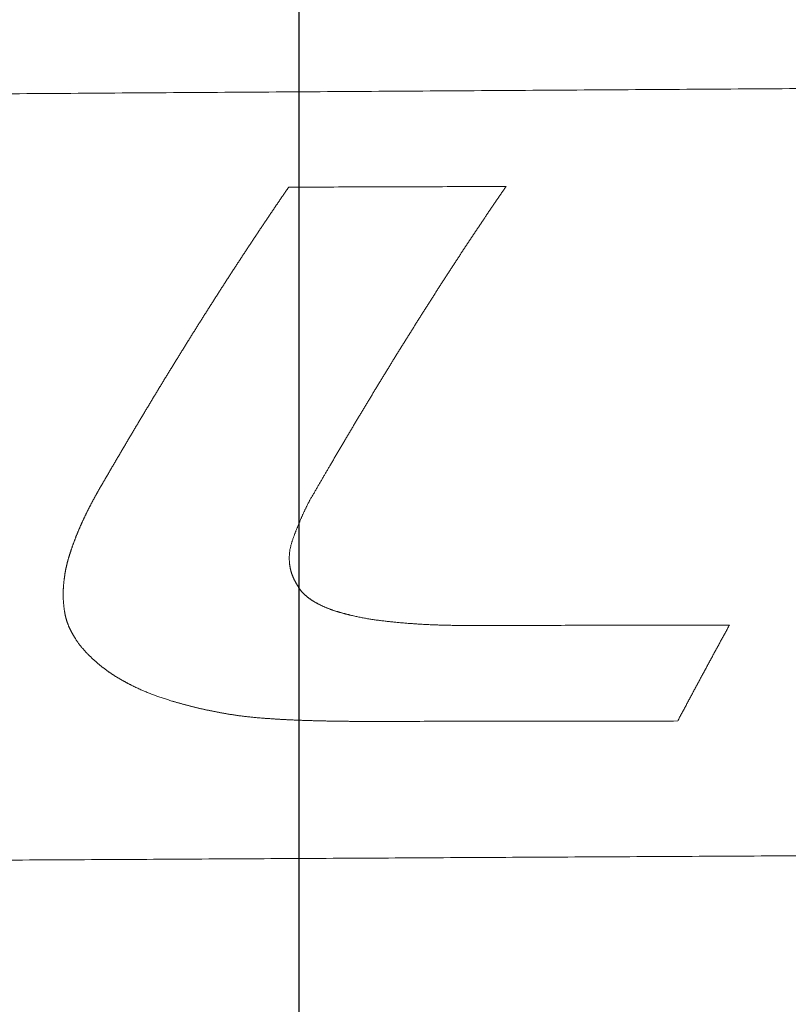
# Model space of a CAD drawing. Header units: millimetres. Extents: x 0 to 594, y 0 to 420.
# Tile 27 of 256: x 223.93 to 228.36, y 55.58 to 61.26. Entities that reach past the tile are written whole.
import ezdxf

# ---------------------------------------------------------------- set-up
doc = ezdxf.new("R2010")
doc.units = ezdxf.units.MM
doc.layers.add('1', color=7, linetype='Continuous', true_color=0xffffff)
doc.dimstyles.get("Standard").update_dxf_attribs({"dimtxt": 0.18, "dimasz": 0.18, "dimexe": 0.18, "dimexo": 0.0625, "dimgap": 0.09, "dimtad": 0, "dimtih": 1, "dimtoh": 1, "dimdec": 4, "dimzin": 0, "dimdsep": 46, "dimtxsty": 'Standard', "dimcen": 0.09, "dimadec": 0, "dimazin": 0, "dimtfac": 1, "dimtdec": 4, "dimtofl": 0, "dimtmove": 0, "dimatfit": 3, "dimfxl": 0, "dimtolj": 1, "dimtzin": 0, "dimarcsym": 0})

msp = doc.modelspace()

# ---------------------------------------------------------------- linework, layer by layer
at = {"layer": '1', "color": 155, "linetype": 'Continuous', "lineweight": 13}
for points, knots in [([(256.3149, 61.0309), (256.1403, 61.0299), (255.7911, 61.0278), (255.2674, 61.0247), (254.7436, 61.0216), (254.2198, 61.0185), (253.6961, 61.0154), (253.1723, 61.0123), (252.6485, 61.0092), (252.1247, 61.006), (251.601, 61.0029), (251.0772, 60.9997), (250.5534, 60.9966), (250.0296, 60.9935), (249.5059, 60.9903), (248.9821, 60.9871), (248.4583, 60.984), (247.9345, 60.9808), (247.4108, 60.9776), (246.887, 60.9744), (246.3632, 60.9712), (245.8395, 60.968), (245.3157, 60.9648), (244.7919, 60.9616), (244.2681, 60.9583), (243.7444, 60.9551), (243.2206, 60.9519), (242.6968, 60.9487), (242.173, 60.9455), (241.6493, 60.9422), (241.1255, 60.939), (240.6017, 60.9358), (240.027, 60.9322), (239.4014, 60.9284), (238.7249, 60.9242), (238.0483, 60.92), (237.3718, 60.9158), (236.6952, 60.9115), (236.0187, 60.9073), (235.3422, 60.9031), (234.6656, 60.8988), (233.9891, 60.8946), (233.3126, 60.8903), (232.636, 60.886), (231.9595, 60.8817), (231.2829, 60.8774), (230.6064, 60.8731), (229.9299, 60.8688), (229.2533, 60.8644), (228.5768, 60.8601), (227.9002, 60.8557), (227.2237, 60.8513), (226.5472, 60.8469), (225.8706, 60.8425), (225.1941, 60.838), (224.5175, 60.8335), (223.841, 60.8291), (223.1645, 60.8246), (222.4879, 60.82), (221.8114, 60.8155), (221.1349, 60.8109), (220.4583, 60.8063), (219.7818, 60.8017), (219.1052, 60.797), (218.4287, 60.7923), (217.7522, 60.7876), (217.0756, 60.7829), (216.3991, 60.7781), (215.7226, 60.7733), (215.046, 60.7685), (214.3695, 60.7636), (213.693, 60.7587), (213.2419, 60.7555), (213.0164, 60.7538)], [0, 0, 0, 0, 0.012097, 0.024194, 0.03629, 0.048387, 0.060484, 0.072581, 0.084677, 0.096774, 0.108871, 0.120968, 0.133065, 0.145161, 0.157258, 0.169355, 0.181452, 0.193548, 0.205645, 0.217742, 0.229839, 0.241935, 0.254032, 0.266129, 0.278226, 0.290323, 0.302419, 0.314516, 0.326613, 0.33871, 0.350806, 0.362903, 0.375, 0.390625, 0.40625, 0.421875, 0.4375, 0.453125, 0.46875, 0.484375, 0.5, 0.515625, 0.53125, 0.546875, 0.5625, 0.578125, 0.59375, 0.609375, 0.625, 0.640625, 0.65625, 0.671875, 0.6875, 0.703125, 0.71875, 0.734375, 0.75, 0.765625, 0.78125, 0.796875, 0.8125, 0.828125, 0.84375, 0.859375, 0.875, 0.890625, 0.90625, 0.921875, 0.9375, 0.953125, 0.96875, 0.984375, 1, 1, 1, 1]), ([(225.4781, 60.2908), (225.4762, 60.2879), (225.4722, 60.2821), (225.4662, 60.2735), (225.4603, 60.2648), (225.4543, 60.2562), (225.4484, 60.2475), (225.4424, 60.2388), (225.4365, 60.2301), (225.4305, 60.2214), (225.4246, 60.2127), (225.4186, 60.2039), (225.4127, 60.1952), (225.4068, 60.1865), (225.4008, 60.1777), (225.3949, 60.1689), (225.3889, 60.1602), (225.383, 60.1514), (225.377, 60.1426), (225.3711, 60.1338), (225.3651, 60.125), (225.3592, 60.1161), (225.3532, 60.1073), (225.3473, 60.0985), (225.3413, 60.0896), (225.3354, 60.0808), (225.3294, 60.0719), (225.3235, 60.063), (225.3175, 60.0541), (225.3116, 60.0452), (225.3057, 60.0363), (225.2997, 60.0274), (225.2938, 60.0185), (225.2878, 60.0095), (225.2819, 60.0006), (225.2759, 59.9916), (225.27, 59.9827), (225.264, 59.9737), (225.2581, 59.9647), (225.2521, 59.9557), (225.2462, 59.9467), (225.2403, 59.9377), (225.2343, 59.9287), (225.2284, 59.9197), (225.2224, 59.9106), (225.2165, 59.9016), (225.2105, 59.8925), (225.2046, 59.8835), (225.1986, 59.8744), (225.1927, 59.8653), (225.1868, 59.8562), (225.1808, 59.8471), (225.1749, 59.838), (225.1689, 59.8289), (225.163, 59.8197), (225.157, 59.8106), (225.1511, 59.8015), (225.1452, 59.7923), (225.1392, 59.7831), (225.1333, 59.774), (225.1273, 59.7648), (225.1214, 59.7556), (225.1154, 59.7464), (225.1095, 59.7371), (225.1036, 59.7279), (225.0976, 59.7187), (225.0917, 59.7094), (225.0857, 59.7002), (225.0798, 59.6909), (225.0738, 59.6816), (225.0679, 59.6724), (225.062, 59.6631), (225.056, 59.6538), (225.0501, 59.6445), (225.0441, 59.6351), (225.0382, 59.6258), (225.0323, 59.6165), (225.0263, 59.6072), (225.0204, 59.5978), (225.0144, 59.5885), (225.0085, 59.5791), (225.0026, 59.5697), (224.9966, 59.5603), (224.9907, 59.5509), (224.9847, 59.5415), (224.9788, 59.5321), (224.9728, 59.5227), (224.9669, 59.5133), (224.961, 59.5039), (224.955, 59.4944), (224.9491, 59.485), (224.9432, 59.4755), (224.9372, 59.4661), (224.9313, 59.4566), (224.9253, 59.4471), (224.9194, 59.4376), (224.9135, 59.4281), (224.9075, 59.4186), (224.9016, 59.4091), (224.8956, 59.3995), (224.8897, 59.39), (224.8838, 59.3804), (224.8778, 59.3709), (224.8719, 59.3613), (224.866, 59.3517), (224.86, 59.3422), (224.8541, 59.3326), (224.8481, 59.323), (224.8422, 59.3134), (224.8363, 59.3037), (224.8303, 59.2941), (224.8244, 59.2845), (224.8185, 59.2748), (224.8125, 59.2652), (224.8066, 59.2555), (224.8006, 59.2458), (224.7947, 59.2362), (224.7888, 59.2265), (224.7828, 59.2168), (224.7769, 59.2071), (224.771, 59.1974), (224.765, 59.1876), (224.7591, 59.1779), (224.7532, 59.1682), (224.7472, 59.1584), (224.7413, 59.1486), (224.7353, 59.1389), (224.7294, 59.1291), (224.7235, 59.1193), (224.7175, 59.1095), (224.7116, 59.0997), (224.7057, 59.0899), (224.6997, 59.0801), (224.6938, 59.0703), (224.6879, 59.0605), (224.6819, 59.0506), (224.676, 59.0408), (224.6701, 59.0309), (224.6641, 59.021), (224.6582, 59.0112), (224.6523, 59.0013), (224.6463, 58.9914), (224.6404, 58.9815), (224.6345, 58.9716), (224.6285, 58.9617), (224.6226, 58.9517), (224.6167, 58.9418), (224.6107, 58.9319), (224.6048, 58.9219), (224.5989, 58.9119), (224.5929, 58.902), (224.587, 58.892), (224.5811, 58.882), (224.5751, 58.872), (224.5692, 58.862), (224.5633, 58.852), (224.5573, 58.842), (224.5514, 58.832), (224.5455, 58.822), (224.5395, 58.8119), (224.5336, 58.8019), (224.5277, 58.7918), (224.5217, 58.7817), (224.5158, 58.7717), (224.5099, 58.7616), (224.5039, 58.7515), (224.498, 58.7414), (224.4921, 58.7313), (224.4861, 58.7212), (224.4802, 58.7111), (224.4743, 58.7009), (224.4684, 58.6908), (224.4624, 58.6807), (224.4565, 58.6705), (224.4506, 58.6604), (224.4446, 58.6502), (224.4387, 58.64), (224.4328, 58.6298), (224.4268, 58.6196), (224.4209, 58.6094), (224.415, 58.5992), (224.409, 58.589), (224.4031, 58.5788), (224.3972, 58.5686), (224.3912, 58.5583), (224.3873, 58.5515), (224.3853, 58.5481)], [0, 0, 0, 0, 0.005435, 0.01087, 0.016304, 0.021739, 0.027174, 0.032609, 0.038044, 0.043479, 0.048914, 0.054349, 0.059783, 0.065218, 0.070653, 0.076088, 0.081523, 0.086958, 0.092393, 0.097828, 0.103263, 0.108698, 0.114133, 0.119567, 0.125002, 0.130437, 0.135872, 0.141307, 0.146742, 0.152177, 0.157611, 0.163046, 0.168481, 0.173916, 0.17935, 0.184785, 0.19022, 0.195654, 0.201089, 0.206524, 0.211958, 0.217393, 0.222827, 0.228262, 0.233696, 0.239131, 0.244565, 0.25, 0.255434, 0.260868, 0.266303, 0.271737, 0.277171, 0.282606, 0.28804, 0.293475, 0.29891, 0.304345, 0.30978, 0.315216, 0.320652, 0.326088, 0.331524, 0.33696, 0.342397, 0.347835, 0.353272, 0.35871, 0.364148, 0.369586, 0.375023, 0.38046, 0.385896, 0.391332, 0.396767, 0.402202, 0.407637, 0.413072, 0.418506, 0.42394, 0.429373, 0.434807, 0.44024, 0.445673, 0.451106, 0.456539, 0.461972, 0.467404, 0.472837, 0.478269, 0.483702, 0.489135, 0.494567, 0.5, 0.505433, 0.510866, 0.516299, 0.521732, 0.527165, 0.532598, 0.538031, 0.543465, 0.548898, 0.554332, 0.559765, 0.565199, 0.570633, 0.576066, 0.5815, 0.586934, 0.592368, 0.597802, 0.603236, 0.608671, 0.614105, 0.619539, 0.624973, 0.630408, 0.635842, 0.641277, 0.646711, 0.652146, 0.657581, 0.663016, 0.66845, 0.673885, 0.67932, 0.684755, 0.69019, 0.695625, 0.70106, 0.706495, 0.71193, 0.717365, 0.7228, 0.728235, 0.733671, 0.739106, 0.744541, 0.749976, 0.755412, 0.760847, 0.766282, 0.771718, 0.777153, 0.782588, 0.788024, 0.793459, 0.798895, 0.80433, 0.809766, 0.815201, 0.820637, 0.826072, 0.831507, 0.836943, 0.842378, 0.847814, 0.853249, 0.858685, 0.86412, 0.869556, 0.874991, 0.880427, 0.885862, 0.891297, 0.896733, 0.902168, 0.907603, 0.913039, 0.918474, 0.923909, 0.929345, 0.93478, 0.940215, 0.94565, 0.951085, 0.95652, 0.961955, 0.967391, 0.972826, 0.978261, 0.983695, 0.98913, 0.994565, 1, 1, 1, 1]), ([(225.7182, 58.6892), (225.7201, 58.6925), (225.724, 58.699), (225.7297, 58.7088), (225.7354, 58.7185), (225.7411, 58.7283), (225.7468, 58.738), (225.7525, 58.7477), (225.7582, 58.7575), (225.7639, 58.7672), (225.7697, 58.7769), (225.7754, 58.7866), (225.7811, 58.7963), (225.7868, 58.806), (225.7925, 58.8156), (225.7982, 58.8253), (225.8039, 58.835), (225.8097, 58.8446), (225.8154, 58.8543), (225.8211, 58.8639), (225.8268, 58.8735), (225.8325, 58.8832), (225.8382, 58.8928), (225.844, 58.9024), (225.8497, 58.912), (225.8554, 58.9216), (225.8611, 58.9312), (225.8668, 58.9408), (225.8725, 58.9503), (225.8782, 58.9599), (225.884, 58.9695), (225.8897, 58.979), (225.8954, 58.9885), (225.9011, 58.9981), (225.9068, 59.0076), (225.9125, 59.0171), (225.9183, 59.0266), (225.924, 59.0361), (225.9297, 59.0456), (225.9354, 59.0551), (225.9411, 59.0646), (225.9468, 59.0741), (225.9526, 59.0835), (225.9583, 59.093), (225.964, 59.1024), (225.9697, 59.1119), (225.9754, 59.1213), (225.9811, 59.1307), (225.9869, 59.1402), (225.9926, 59.1496), (225.9983, 59.159), (226.004, 59.1684), (226.0097, 59.1778), (226.0154, 59.1871), (226.0212, 59.1965), (226.0269, 59.2059), (226.0326, 59.2152), (226.0383, 59.2246), (226.044, 59.2339), (226.0498, 59.2432), (226.0555, 59.2526), (226.0612, 59.2619), (226.0669, 59.2712), (226.0726, 59.2805), (226.0783, 59.2898), (226.0841, 59.2991), (226.0898, 59.3083), (226.0955, 59.3176), (226.1012, 59.3269), (226.1069, 59.3361), (226.1127, 59.3454), (226.1184, 59.3546), (226.1241, 59.3638), (226.1298, 59.373), (226.1355, 59.3822), (226.1413, 59.3915), (226.147, 59.4006), (226.1527, 59.4098), (226.1584, 59.419), (226.1641, 59.4282), (226.1699, 59.4373), (226.1756, 59.4465), (226.1813, 59.4556), (226.187, 59.4648), (226.1927, 59.4739), (226.1985, 59.483), (226.2042, 59.4921), (226.2099, 59.5012), (226.2156, 59.5103), (226.2213, 59.5194), (226.2271, 59.5285), (226.2328, 59.5376), (226.2385, 59.5466), (226.2442, 59.5557), (226.25, 59.5647), (226.2557, 59.5738), (226.2614, 59.5828), (226.2671, 59.5918), (226.2728, 59.6008), (226.2786, 59.6098), (226.2843, 59.6188), (226.29, 59.6278), (226.2957, 59.6368), (226.3015, 59.6458), (226.3072, 59.6547), (226.3129, 59.6637), (226.3186, 59.6727), (226.3243, 59.6816), (226.3301, 59.6905), (226.3358, 59.6995), (226.3415, 59.7084), (226.3472, 59.7173), (226.353, 59.7262), (226.3587, 59.7351), (226.3644, 59.744), (226.3701, 59.7529), (226.3759, 59.7617), (226.3816, 59.7706), (226.3873, 59.7794), (226.393, 59.7883), (226.3988, 59.7971), (226.4045, 59.8059), (226.4102, 59.8147), (226.4159, 59.8236), (226.4217, 59.8323), (226.4274, 59.8411), (226.4331, 59.8499), (226.4388, 59.8587), (226.4446, 59.8674), (226.4503, 59.8762), (226.456, 59.8849), (226.4617, 59.8937), (226.4675, 59.9024), (226.4732, 59.9111), (226.4789, 59.9198), (226.4846, 59.9285), (226.4904, 59.9372), (226.4961, 59.9459), (226.5018, 59.9546), (226.5075, 59.9633), (226.5133, 59.9719), (226.519, 59.9806), (226.5247, 59.9892), (226.5304, 59.9978), (226.5362, 60.0065), (226.5419, 60.0151), (226.5476, 60.0237), (226.5533, 60.0323), (226.5591, 60.0409), (226.5648, 60.0495), (226.5705, 60.058), (226.5762, 60.0666), (226.582, 60.0752), (226.5877, 60.0837), (226.5934, 60.0922), (226.5992, 60.1008), (226.6049, 60.1093), (226.6106, 60.1178), (226.6163, 60.1263), (226.6221, 60.1348), (226.6278, 60.1433), (226.6335, 60.1518), (226.6393, 60.1602), (226.645, 60.1687), (226.6507, 60.1771), (226.6564, 60.1856), (226.6622, 60.194), (226.6679, 60.2024), (226.6736, 60.2109), (226.6794, 60.2193), (226.6851, 60.2277), (226.6908, 60.236), (226.6965, 60.2444), (226.7023, 60.2528), (226.708, 60.2612), (226.7137, 60.2695), (226.7195, 60.2779), (226.7252, 60.2862), (226.729, 60.2917), (226.7309, 60.2945)], [0, 0, 0, 0, 0.00565, 0.0113, 0.016949, 0.022599, 0.028249, 0.033899, 0.039549, 0.045199, 0.050849, 0.056499, 0.062149, 0.067799, 0.073449, 0.079099, 0.084749, 0.090399, 0.096049, 0.101699, 0.107349, 0.112999, 0.118649, 0.1243, 0.12995, 0.1356, 0.14125, 0.1469, 0.15255, 0.158201, 0.163851, 0.169501, 0.175151, 0.180801, 0.186452, 0.192102, 0.197752, 0.203402, 0.209052, 0.214702, 0.220353, 0.226003, 0.231653, 0.237303, 0.242953, 0.248603, 0.254253, 0.259903, 0.265553, 0.271203, 0.276853, 0.282503, 0.288153, 0.293803, 0.299453, 0.305103, 0.310753, 0.316402, 0.322052, 0.327702, 0.333352, 0.339001, 0.344651, 0.350301, 0.35595, 0.3616, 0.367249, 0.372899, 0.378548, 0.384198, 0.389847, 0.395496, 0.401146, 0.406795, 0.412444, 0.418093, 0.423742, 0.429391, 0.43504, 0.440689, 0.446338, 0.451987, 0.457636, 0.463285, 0.468933, 0.474582, 0.48023, 0.485879, 0.491527, 0.497176, 0.502824, 0.508472, 0.514121, 0.519769, 0.525417, 0.531066, 0.536714, 0.542362, 0.548011, 0.55366, 0.559309, 0.564958, 0.570607, 0.576257, 0.581907, 0.587557, 0.593207, 0.598858, 0.604509, 0.610161, 0.615813, 0.621466, 0.627118, 0.632771, 0.638423, 0.644075, 0.649726, 0.655377, 0.661027, 0.666678, 0.672328, 0.677978, 0.683627, 0.689276, 0.694926, 0.700575, 0.706223, 0.711872, 0.717521, 0.723169, 0.728818, 0.734467, 0.740115, 0.745764, 0.751413, 0.757061, 0.76271, 0.768359, 0.774008, 0.779657, 0.785307, 0.790956, 0.796605, 0.802255, 0.807904, 0.813554, 0.819203, 0.824853, 0.830502, 0.836152, 0.841802, 0.847452, 0.853101, 0.858751, 0.864401, 0.870051, 0.875701, 0.881351, 0.887001, 0.892651, 0.898301, 0.903951, 0.909601, 0.915251, 0.920901, 0.926551, 0.932201, 0.937851, 0.943501, 0.949151, 0.954801, 0.960451, 0.966101, 0.971751, 0.977401, 0.983051, 0.9887, 0.99435, 1, 1, 1, 1]), ([(225.604, 58.493), (225.6057, 58.4959), (225.6091, 58.5016), (225.6141, 58.5101), (225.6191, 58.5187), (225.6241, 58.5273), (225.629, 58.5358), (225.634, 58.5444), (225.639, 58.553), (225.6439, 58.5615), (225.6489, 58.5701), (225.6539, 58.5786), (225.6588, 58.5872), (225.6638, 58.5957), (225.6687, 58.6042), (225.6737, 58.6128), (225.6786, 58.6213), (225.6836, 58.6298), (225.6885, 58.6383), (225.6935, 58.6468), (225.6984, 58.6553), (225.7034, 58.6638), (225.7083, 58.6723), (225.7133, 58.6808), (225.7166, 58.6864), (225.7182, 58.6892)], [0, 0, 0, 0, 0.043478, 0.086957, 0.130435, 0.173913, 0.217391, 0.260869, 0.304347, 0.347825, 0.391303, 0.434782, 0.47826, 0.521738, 0.565216, 0.608695, 0.652173, 0.695651, 0.73913, 0.782608, 0.826087, 0.869565, 0.913043, 0.956522, 1, 1, 1, 1]), ([(224.3853, 58.5481), (224.3844, 58.5466), (224.3827, 58.5435), (224.38, 58.5389), (224.3774, 58.5342), (224.3748, 58.5296), (224.3721, 58.5249), (224.3695, 58.5203), (224.3669, 58.5156), (224.3644, 58.511), (224.3618, 58.5063), (224.3592, 58.5017), (224.3567, 58.497), (224.3541, 58.4923), (224.3516, 58.4876), (224.3491, 58.4829), (224.3466, 58.4782), (224.3441, 58.4735), (224.3416, 58.4688), (224.3391, 58.4641), (224.3366, 58.4594), (224.3342, 58.4547), (224.3317, 58.45), (224.3293, 58.4452), (224.3269, 58.4405), (224.3244, 58.4357), (224.322, 58.431), (224.3197, 58.4262), (224.3173, 58.4215), (224.3149, 58.4167), (224.3126, 58.4119), (224.3102, 58.4072), (224.3079, 58.4024), (224.3056, 58.3976), (224.3033, 58.3928), (224.301, 58.388), (224.2987, 58.3832), (224.2964, 58.3784), (224.2941, 58.3736), (224.2919, 58.3687), (224.2897, 58.3639), (224.2874, 58.3591), (224.2852, 58.3542), (224.283, 58.3494), (224.2809, 58.3445), (224.2787, 58.3397), (224.2765, 58.3348), (224.2744, 58.3299), (224.2723, 58.3251), (224.2702, 58.3202), (224.2681, 58.3153), (224.266, 58.3104), (224.2639, 58.3055), (224.2619, 58.3006), (224.2599, 58.2957), (224.2579, 58.2908), (224.2559, 58.2858), (224.2539, 58.2809), (224.252, 58.276), (224.2501, 58.271), (224.2482, 58.2661), (224.2463, 58.2611), (224.2444, 58.2561), (224.2425, 58.2512), (224.2407, 58.2462), (224.2389, 58.2412), (224.2371, 58.2362), (224.2353, 58.2312), (224.2335, 58.2262), (224.2317, 58.2212), (224.2299, 58.2162), (224.2282, 58.2112), (224.2265, 58.2062), (224.2247, 58.2012), (224.223, 58.1961), (224.2213, 58.1911), (224.2202, 58.1878), (224.2196, 58.1861)], [0, 0, 0, 0, 0.01333, 0.026661, 0.039991, 0.053322, 0.066652, 0.079982, 0.093313, 0.106643, 0.119973, 0.133303, 0.146634, 0.159964, 0.173294, 0.186625, 0.199955, 0.213286, 0.226616, 0.239947, 0.253278, 0.266609, 0.27994, 0.293271, 0.306603, 0.319935, 0.333267, 0.346599, 0.359932, 0.373264, 0.386598, 0.399931, 0.413265, 0.426599, 0.439934, 0.453269, 0.466605, 0.479941, 0.493278, 0.506615, 0.519953, 0.533291, 0.546629, 0.559968, 0.573307, 0.586646, 0.599984, 0.613323, 0.626661, 0.639999, 0.653337, 0.666674, 0.680011, 0.693347, 0.706683, 0.720018, 0.733353, 0.746687, 0.760021, 0.773354, 0.786686, 0.800019, 0.813351, 0.826683, 0.840015, 0.853347, 0.866679, 0.880011, 0.893343, 0.906675, 0.920007, 0.93334, 0.946672, 0.960004, 0.973336, 0.986668, 1, 1, 1, 1]), ([(225.5037, 58.2666), (225.5045, 58.2688), (225.5062, 58.2733), (225.5087, 58.2799), (225.5112, 58.2865), (225.5137, 58.2931), (225.5163, 58.2997), (225.5189, 58.3063), (225.5214, 58.3129), (225.524, 58.3194), (225.5266, 58.326), (225.5293, 58.3326), (225.5319, 58.3391), (225.5346, 58.3457), (225.5373, 58.3522), (225.54, 58.3587), (225.5428, 58.3653), (225.5455, 58.3718), (225.5483, 58.3783), (225.5511, 58.3848), (225.554, 58.3912), (225.5569, 58.3977), (225.5598, 58.4041), (225.5627, 58.4106), (225.5657, 58.417), (225.5687, 58.4234), (225.5717, 58.4298), (225.5748, 58.4362), (225.5779, 58.4426), (225.581, 58.4489), (225.5842, 58.4553), (225.5874, 58.4616), (225.5907, 58.4679), (225.5939, 58.4742), (225.5973, 58.4805), (225.6006, 58.4868), (225.6029, 58.4909), (225.604, 58.493)], [0, 0, 0, 0, 0.028564, 0.05713, 0.085697, 0.114266, 0.142836, 0.171407, 0.199979, 0.228551, 0.257123, 0.285696, 0.314269, 0.342841, 0.371414, 0.399987, 0.42856, 0.457133, 0.485706, 0.514279, 0.542853, 0.571427, 0.600001, 0.628574, 0.657147, 0.685719, 0.714291, 0.742863, 0.771434, 0.800004, 0.828574, 0.857144, 0.885714, 0.914284, 0.942855, 0.971427, 1, 1, 1, 1]), ([(225.5241, 58.0026), (225.5234, 58.0037), (225.5221, 58.0061), (225.5201, 58.0096), (225.5181, 58.0131), (225.5161, 58.0167), (225.5142, 58.0203), (225.5123, 58.0239), (225.5104, 58.0275), (225.5086, 58.0311), (225.5069, 58.0347), (225.5052, 58.0383), (225.5035, 58.042), (225.502, 58.0457), (225.5005, 58.0494), (225.499, 58.0531), (225.4977, 58.0568), (225.4963, 58.0605), (225.4951, 58.0642), (225.4939, 58.068), (225.4927, 58.0717), (225.4916, 58.0755), (225.4906, 58.0793), (225.4896, 58.0831), (225.4887, 58.0869), (225.4879, 58.0907), (225.4871, 58.0946), (225.4863, 58.0984), (225.4857, 58.1022), (225.485, 58.1061), (225.4844, 58.1099), (225.4839, 58.1138), (225.4834, 58.1177), (225.483, 58.1215), (225.4826, 58.1254), (225.4823, 58.1293), (225.4819, 58.1344), (225.4816, 58.1407), (225.4814, 58.1483), (225.4814, 58.1558), (225.4816, 58.1634), (225.482, 58.1709), (225.4825, 58.1784), (225.4833, 58.186), (225.4843, 58.1934), (225.4855, 58.2009), (225.4869, 58.2083), (225.4886, 58.2157), (225.4903, 58.2231), (225.4923, 58.2304), (225.4944, 58.2377), (225.4966, 58.245), (225.4989, 58.2522), (225.5012, 58.2594), (225.5029, 58.2642), (225.5037, 58.2666)], [0, 0, 0, 0, 0.014235, 0.028512, 0.042823, 0.057157, 0.071507, 0.085862, 0.100217, 0.114562, 0.128892, 0.143202, 0.157495, 0.171774, 0.186039, 0.200295, 0.214542, 0.228783, 0.243021, 0.257258, 0.271494, 0.285731, 0.29997, 0.314212, 0.328457, 0.342705, 0.356958, 0.371215, 0.385477, 0.399745, 0.414017, 0.428295, 0.442578, 0.456866, 0.47116, 0.485459, 0.499762, 0.527585, 0.555418, 0.583256, 0.611094, 0.638927, 0.666753, 0.694566, 0.722367, 0.750152, 0.777923, 0.805688, 0.833453, 0.861221, 0.888991, 0.91676, 0.944523, 0.972273, 1, 1, 1, 1]), ([(224.2196, 58.1861), (224.2191, 58.1846), (224.2182, 58.1815), (224.2167, 58.1769), (224.2153, 58.1723), (224.2139, 58.1677), (224.2125, 58.1631), (224.2111, 58.1585), (224.2097, 58.1538), (224.2084, 58.1492), (224.207, 58.1446), (224.2057, 58.1399), (224.2044, 58.1353), (224.2032, 58.1306), (224.202, 58.126), (224.2008, 58.1213), (224.1996, 58.1167), (224.1985, 58.112), (224.1974, 58.1073), (224.1963, 58.1026), (224.1953, 58.0979), (224.1943, 58.0932), (224.1933, 58.0885), (224.1924, 58.0838), (224.1915, 58.0791), (224.1906, 58.0744), (224.1898, 58.0696), (224.189, 58.0649), (224.1882, 58.0602), (224.1874, 58.0554), (224.1867, 58.0507), (224.186, 58.0459), (224.1854, 58.0411), (224.1848, 58.0364), (224.1841, 58.0316), (224.1836, 58.0268), (224.183, 58.0221), (224.1825, 58.0173), (224.182, 58.0125), (224.1815, 58.0077), (224.181, 58.0029), (224.1806, 57.9981), (224.1802, 57.9933), (224.1798, 57.9885), (224.1795, 57.9837), (224.1792, 57.9789), (224.1789, 57.9741), (224.1787, 57.9693), (224.1785, 57.9645), (224.1783, 57.9597), (224.1782, 57.9549), (224.1781, 57.95), (224.1781, 57.9452), (224.1781, 57.9404), (224.1781, 57.9346), (224.1783, 57.9278), (224.1785, 57.9201), (224.1789, 57.9123), (224.1794, 57.9046), (224.1799, 57.8968), (224.1806, 57.8891), (224.1813, 57.8813), (224.1821, 57.8736), (224.183, 57.8658), (224.1839, 57.8581), (224.1846, 57.8529), (224.1849, 57.8504)], [0, 0, 0, 0, 0.014141, 0.028286, 0.042435, 0.056587, 0.070742, 0.084899, 0.099058, 0.113217, 0.127376, 0.141536, 0.155694, 0.169852, 0.184008, 0.198162, 0.212315, 0.226466, 0.240614, 0.254761, 0.268905, 0.283048, 0.297189, 0.31133, 0.325471, 0.339611, 0.353752, 0.367893, 0.382036, 0.396179, 0.410323, 0.424469, 0.438617, 0.452766, 0.466917, 0.48107, 0.495225, 0.509382, 0.52354, 0.5377, 0.55186, 0.56602, 0.58018, 0.59434, 0.608499, 0.622657, 0.636814, 0.65097, 0.665124, 0.679278, 0.693429, 0.70758, 0.72173, 0.735879, 0.750028, 0.772751, 0.795475, 0.818202, 0.84093, 0.863659, 0.886389, 0.90912, 0.931848, 0.954572, 0.97729, 1, 1, 1, 1]), ([(225.8341, 57.8232), (225.8321, 57.8236), (225.8282, 57.8246), (225.8224, 57.8261), (225.8166, 57.8275), (225.8108, 57.829), (225.805, 57.8305), (225.7992, 57.8321), (225.7934, 57.8336), (225.7876, 57.8352), (225.7818, 57.8368), (225.7761, 57.8384), (225.7703, 57.8401), (225.7646, 57.8417), (225.7589, 57.8435), (225.7532, 57.8452), (225.7475, 57.847), (225.7418, 57.8489), (225.7362, 57.8508), (225.7306, 57.8527), (225.7249, 57.8547), (225.7194, 57.8567), (225.7138, 57.8588), (225.7083, 57.8609), (225.7027, 57.8631), (225.6972, 57.8653), (225.6918, 57.8676), (225.6863, 57.8699), (225.6809, 57.8723), (225.6756, 57.8747), (225.6702, 57.8772), (225.6649, 57.8797), (225.6597, 57.8822), (225.6544, 57.8848), (225.6492, 57.8875), (225.6441, 57.8902), (225.6389, 57.893), (225.6339, 57.8958), (225.6288, 57.8987), (225.6239, 57.9016), (225.6189, 57.9046), (225.6142, 57.9076), (225.6096, 57.9105), (225.6052, 57.9135), (225.6009, 57.9165), (225.5966, 57.9195), (225.5924, 57.9226), (225.5882, 57.9258), (225.5841, 57.929), (225.5801, 57.9323), (225.5761, 57.9357), (225.5723, 57.9391), (225.5685, 57.9426), (225.5647, 57.9462), (225.5611, 57.9499), (225.5576, 57.9536), (225.5542, 57.9574), (225.5509, 57.9612), (225.5477, 57.9651), (225.5447, 57.9691), (225.5418, 57.9731), (225.539, 57.9772), (225.5363, 57.9813), (225.5337, 57.9855), (225.5312, 57.9897), (225.5288, 57.994), (225.5264, 57.9983), (225.5249, 58.0011), (225.5241, 58.0026)], [0, 0, 0, 0, 0.01565, 0.031295, 0.046932, 0.062564, 0.078191, 0.093812, 0.109429, 0.125041, 0.140651, 0.156258, 0.171863, 0.187468, 0.203074, 0.218682, 0.234294, 0.249912, 0.265537, 0.281169, 0.296805, 0.312446, 0.32809, 0.343736, 0.359384, 0.375032, 0.39068, 0.406327, 0.421973, 0.437617, 0.453258, 0.468896, 0.484531, 0.500163, 0.515792, 0.531415, 0.547034, 0.562646, 0.578251, 0.593849, 0.609441, 0.625027, 0.639408, 0.653788, 0.668167, 0.682549, 0.696938, 0.711337, 0.725751, 0.740185, 0.754644, 0.769129, 0.783629, 0.798135, 0.812637, 0.827128, 0.8416, 0.856046, 0.87046, 0.884839, 0.899192, 0.913535, 0.92788, 0.94224, 0.956625, 0.971042, 0.985499, 1, 1, 1, 1]), ([(224.1849, 57.8504), (224.1852, 57.849), (224.1856, 57.8461), (224.1864, 57.8419), (224.1871, 57.8376), (224.1879, 57.8334), (224.1888, 57.8291), (224.1896, 57.8249), (224.1905, 57.8206), (224.1915, 57.8164), (224.1925, 57.8122), (224.1935, 57.8079), (224.1946, 57.8037), (224.1958, 57.7995), (224.197, 57.7954), (224.1983, 57.7912), (224.1996, 57.787), (224.201, 57.7829), (224.2025, 57.7788), (224.204, 57.7747), (224.2055, 57.7706), (224.2071, 57.7665), (224.2088, 57.7624), (224.2104, 57.7584), (224.2122, 57.7543), (224.214, 57.7503), (224.2158, 57.7463), (224.2177, 57.7423), (224.2196, 57.7383), (224.2216, 57.7343), (224.2236, 57.7304), (224.2257, 57.7264), (224.2278, 57.7225), (224.2299, 57.7186), (224.2321, 57.7147), (224.2343, 57.7108), (224.2366, 57.7069), (224.2389, 57.7031), (224.2412, 57.6992), (224.2436, 57.6954), (224.246, 57.6916), (224.2493, 57.6864), (224.2536, 57.6798), (224.259, 57.6719), (224.2645, 57.6641), (224.2702, 57.6564), (224.276, 57.6487), (224.2819, 57.6411), (224.288, 57.6337), (224.2943, 57.6263), (224.3007, 57.619), (224.3073, 57.6118), (224.314, 57.6047), (224.3209, 57.5977), (224.3278, 57.5908), (224.3349, 57.5839), (224.3421, 57.5771), (224.3493, 57.5704), (224.3567, 57.5638), (224.364, 57.5572), (224.369, 57.5528), (224.3715, 57.5506)], [0, 0, 0, 0, 0.012473, 0.024968, 0.037481, 0.050008, 0.062543, 0.075083, 0.087625, 0.100163, 0.112696, 0.125221, 0.137735, 0.150239, 0.162734, 0.175223, 0.187706, 0.200184, 0.212659, 0.225132, 0.237603, 0.250073, 0.262544, 0.275016, 0.287489, 0.299964, 0.312442, 0.324921, 0.337404, 0.349889, 0.362377, 0.374868, 0.387362, 0.399859, 0.412359, 0.424862, 0.437367, 0.449874, 0.462384, 0.474894, 0.487407, 0.499919, 0.526263, 0.552605, 0.578945, 0.605281, 0.631612, 0.657938, 0.684259, 0.710576, 0.736888, 0.763199, 0.78951, 0.815824, 0.842143, 0.868465, 0.894789, 0.921109, 0.947422, 0.973722, 1, 1, 1, 1]), ([(226.5406, 57.7637), (226.5364, 57.7637), (226.5279, 57.7637), (226.5152, 57.7638), (226.5025, 57.7638), (226.4898, 57.7638), (226.4771, 57.7639), (226.4644, 57.764), (226.4516, 57.7641), (226.4389, 57.7642), (226.4262, 57.7644), (226.4135, 57.7646), (226.4008, 57.7648), (226.3881, 57.7651), (226.3754, 57.7654), (226.3627, 57.7657), (226.3499, 57.7661), (226.3372, 57.7665), (226.3245, 57.767), (226.3118, 57.7675), (226.2991, 57.768), (226.2864, 57.7686), (226.2737, 57.7692), (226.261, 57.7698), (226.2483, 57.7705), (226.2356, 57.7712), (226.2229, 57.772), (226.2102, 57.7728), (226.1976, 57.7737), (226.1849, 57.7746), (226.1722, 57.7755), (226.1596, 57.7765), (226.1469, 57.7775), (226.1343, 57.7786), (226.1217, 57.7797), (226.109, 57.7809), (226.0964, 57.782), (226.0838, 57.7833), (226.0712, 57.7846), (226.0586, 57.7859), (226.0459, 57.7873), (226.0333, 57.7888), (226.0207, 57.7903), (226.0082, 57.7918), (225.9956, 57.7935), (225.983, 57.7952), (225.9704, 57.797), (225.9579, 57.7988), (225.9454, 57.8008), (225.9329, 57.8029), (225.9204, 57.8051), (225.908, 57.8074), (225.8956, 57.8098), (225.8833, 57.8123), (225.871, 57.8149), (225.8587, 57.8176), (225.8464, 57.8204), (225.8382, 57.8222), (225.8341, 57.8232)], [0, 0, 0, 0, 0.017859, 0.035716, 0.053571, 0.071425, 0.089278, 0.10713, 0.124981, 0.142833, 0.160684, 0.178536, 0.196389, 0.214243, 0.232099, 0.249957, 0.267818, 0.285681, 0.303546, 0.321413, 0.33928, 0.357147, 0.375014, 0.392881, 0.410746, 0.42861, 0.446472, 0.464331, 0.482187, 0.50004, 0.517888, 0.535734, 0.553577, 0.571419, 0.58926, 0.607101, 0.624943, 0.642787, 0.660634, 0.678484, 0.696339, 0.714198, 0.732063, 0.749935, 0.767815, 0.785699, 0.803584, 0.821466, 0.839343, 0.857213, 0.875073, 0.892922, 0.910765, 0.928605, 0.946446, 0.96429, 0.982141, 1, 1, 1, 1]), ([(227.7205, 57.213), (227.7224, 57.2165), (227.7261, 57.2236), (227.7318, 57.2341), (227.7374, 57.2447), (227.743, 57.2553), (227.7486, 57.2658), (227.7543, 57.2764), (227.7599, 57.2869), (227.7655, 57.2975), (227.7711, 57.308), (227.7768, 57.3185), (227.7824, 57.3291), (227.788, 57.3396), (227.7936, 57.3501), (227.7993, 57.3606), (227.8049, 57.3711), (227.8105, 57.3816), (227.8161, 57.3921), (227.8218, 57.4026), (227.8274, 57.4131), (227.833, 57.4235), (227.8386, 57.434), (227.8443, 57.4445), (227.8499, 57.4549), (227.8555, 57.4654), (227.8612, 57.4758), (227.8668, 57.4862), (227.8724, 57.4967), (227.878, 57.5071), (227.8837, 57.5175), (227.8893, 57.5279), (227.8949, 57.5383), (227.9005, 57.5487), (227.9062, 57.5591), (227.9118, 57.5695), (227.9174, 57.5799), (227.923, 57.5903), (227.9287, 57.6007), (227.9343, 57.611), (227.9399, 57.6214), (227.9456, 57.6317), (227.9512, 57.6421), (227.9568, 57.6524), (227.9624, 57.6628), (227.9681, 57.6731), (227.9737, 57.6834), (227.9793, 57.6937), (227.9849, 57.704), (227.9906, 57.7144), (227.9962, 57.7247), (228.0018, 57.7349), (228.0075, 57.7452), (228.0131, 57.7555), (228.0168, 57.7624), (228.0187, 57.7658)], [0, 0, 0, 0, 0.018868, 0.037736, 0.056604, 0.075472, 0.09434, 0.113208, 0.132075, 0.150943, 0.169811, 0.188679, 0.207547, 0.226415, 0.245283, 0.264151, 0.283019, 0.301887, 0.320755, 0.339623, 0.358491, 0.377359, 0.396226, 0.415094, 0.433962, 0.45283, 0.471698, 0.490566, 0.509434, 0.528302, 0.54717, 0.566038, 0.584906, 0.603774, 0.622642, 0.641509, 0.660377, 0.679245, 0.698113, 0.716981, 0.735849, 0.754717, 0.773585, 0.792453, 0.811321, 0.830189, 0.849057, 0.867925, 0.886792, 0.90566, 0.924528, 0.943396, 0.962264, 0.981132, 1, 1, 1, 1]), ([(224.3715, 57.5506), (224.373, 57.5493), (224.376, 57.5468), (224.3806, 57.543), (224.3851, 57.5392), (224.3897, 57.5354), (224.3943, 57.5316), (224.399, 57.5278), (224.4036, 57.5241), (224.4083, 57.5204), (224.4131, 57.5167), (224.4178, 57.5131), (224.4226, 57.5095), (224.4274, 57.5059), (224.4323, 57.5024), (224.4372, 57.4989), (224.4421, 57.4954), (224.447, 57.4919), (224.452, 57.4885), (224.457, 57.4852), (224.4621, 57.4818), (224.4671, 57.4785), (224.4722, 57.4753), (224.4774, 57.472), (224.4825, 57.4688), (224.4877, 57.4656), (224.4929, 57.4625), (224.4981, 57.4593), (224.5034, 57.4563), (224.5086, 57.4532), (224.5139, 57.4502), (224.5193, 57.4471), (224.5246, 57.4442), (224.53, 57.4412), (224.5353, 57.4383), (224.5407, 57.4354), (224.5462, 57.4325), (224.5516, 57.4296), (224.557, 57.4268), (224.5625, 57.424), (224.568, 57.4212), (224.5755, 57.4174), (224.5851, 57.4127), (224.5968, 57.407), (224.6085, 57.4015), (224.6203, 57.396), (224.6322, 57.3907), (224.6441, 57.3855), (224.6561, 57.3804), (224.6682, 57.3754), (224.6803, 57.3706), (224.6926, 57.3659), (224.7048, 57.3613), (224.7172, 57.3569), (224.7296, 57.3525), (224.742, 57.3483), (224.7545, 57.3441), (224.767, 57.34), (224.7796, 57.336), (224.7922, 57.3321), (224.8006, 57.3295), (224.8048, 57.3282)], [0, 0, 0, 0, 0.01249, 0.024986, 0.037489, 0.049995, 0.062505, 0.075015, 0.087526, 0.100036, 0.112544, 0.125049, 0.137551, 0.15005, 0.162548, 0.175043, 0.187537, 0.20003, 0.212523, 0.225015, 0.237508, 0.250001, 0.262494, 0.274988, 0.287483, 0.299979, 0.312477, 0.324976, 0.337476, 0.349977, 0.36248, 0.374984, 0.387489, 0.399996, 0.412503, 0.425011, 0.437519, 0.450027, 0.462535, 0.475043, 0.48755, 0.500056, 0.526379, 0.552695, 0.579006, 0.605311, 0.631613, 0.657911, 0.684208, 0.710507, 0.736808, 0.763115, 0.789429, 0.815751, 0.842078, 0.868408, 0.89474, 0.921069, 0.947392, 0.973704, 1, 1, 1, 1]), ([(224.8048, 57.3282), (224.8073, 57.3275), (224.8123, 57.326), (224.8199, 57.3238), (224.8274, 57.3216), (224.835, 57.3195), (224.8426, 57.3173), (224.8501, 57.3152), (224.8577, 57.313), (224.8653, 57.3109), (224.8729, 57.3089), (224.8805, 57.3068), (224.8881, 57.3047), (224.8958, 57.3027), (224.9034, 57.3007), (224.911, 57.2987), (224.9187, 57.2968), (224.9263, 57.2949), (224.934, 57.293), (224.9417, 57.2911), (224.9493, 57.2893), (224.957, 57.2874), (224.9647, 57.2857), (224.9724, 57.2839), (224.9801, 57.2822), (224.9879, 57.2805), (224.9956, 57.2788), (225.0033, 57.2771), (225.011, 57.2755), (225.0188, 57.2738), (225.0265, 57.2722), (225.0343, 57.2707), (225.0421, 57.2691), (225.0498, 57.2676), (225.0576, 57.2661), (225.0654, 57.2646), (225.0732, 57.2631), (225.081, 57.2616), (225.0888, 57.2602), (225.0966, 57.2588), (225.1044, 57.2574), (225.1122, 57.256), (225.12, 57.2546), (225.1278, 57.2533), (225.1356, 57.252), (225.1435, 57.2507), (225.1513, 57.2495), (225.1591, 57.2483), (225.167, 57.2471), (225.1748, 57.2459), (225.1827, 57.2448), (225.1906, 57.2437), (225.1999, 57.2424), (225.2106, 57.2411), (225.2228, 57.2396), (225.235, 57.2382), (225.2472, 57.2368), (225.2594, 57.2355), (225.2717, 57.2343), (225.2839, 57.2332), (225.2961, 57.2321), (225.3084, 57.231), (225.3206, 57.23), (225.3288, 57.2294), (225.3329, 57.2291)], [0, 0, 0, 0, 0.014702, 0.029405, 0.044111, 0.058818, 0.073526, 0.088234, 0.102944, 0.117653, 0.132363, 0.147072, 0.161781, 0.17649, 0.191198, 0.205905, 0.220611, 0.235316, 0.25002, 0.264723, 0.279426, 0.294127, 0.308829, 0.32353, 0.338231, 0.352932, 0.367634, 0.382335, 0.397038, 0.411741, 0.426444, 0.441149, 0.455854, 0.47056, 0.485267, 0.499975, 0.514684, 0.529393, 0.544103, 0.558813, 0.573523, 0.588233, 0.602942, 0.617652, 0.632361, 0.647069, 0.661777, 0.676484, 0.69119, 0.705896, 0.720602, 0.735307, 0.750011, 0.772737, 0.795462, 0.818188, 0.840915, 0.863642, 0.88637, 0.909098, 0.931825, 0.954552, 0.977277, 1, 1, 1, 1]), ([(225.3329, 57.2291), (225.3364, 57.2288), (225.3433, 57.2283), (225.3537, 57.2276), (225.3641, 57.2269), (225.3745, 57.2262), (225.3849, 57.2255), (225.3953, 57.2248), (225.4057, 57.2241), (225.4161, 57.2235), (225.4265, 57.2228), (225.4369, 57.2222), (225.4473, 57.2216), (225.4577, 57.2211), (225.4681, 57.2205), (225.4785, 57.22), (225.4889, 57.2195), (225.4994, 57.219), (225.5098, 57.2185), (225.5202, 57.2181), (225.5306, 57.2177), (225.541, 57.2173), (225.5515, 57.2169), (225.5619, 57.2165), (225.5723, 57.2161), (225.5827, 57.2158), (225.5931, 57.2155), (225.6036, 57.2152), (225.614, 57.2149), (225.6244, 57.2146), (225.6348, 57.2143), (225.6453, 57.214), (225.6557, 57.2138), (225.6661, 57.2135), (225.6766, 57.2133), (225.687, 57.2131), (225.6974, 57.2129), (225.7078, 57.2127), (225.7183, 57.2125), (225.7287, 57.2123), (225.7391, 57.2121), (225.7495, 57.212), (225.76, 57.2118), (225.7704, 57.2117), (225.7808, 57.2115), (225.7913, 57.2114), (225.8017, 57.2113), (225.8121, 57.2112), (225.8225, 57.2111), (225.833, 57.211), (225.8434, 57.2109), (225.8538, 57.2109), (225.8643, 57.2108), (225.8747, 57.2108), (225.8851, 57.2107), (225.8955, 57.2107), (225.906, 57.2107), (225.9164, 57.2107), (225.9268, 57.2107), (225.9338, 57.2107), (225.9373, 57.2107)], [0, 0, 0, 0, 0.017241, 0.034482, 0.051723, 0.068963, 0.086204, 0.103444, 0.120684, 0.137925, 0.155165, 0.172405, 0.189646, 0.206886, 0.224127, 0.241368, 0.25861, 0.275852, 0.293094, 0.310337, 0.32758, 0.344823, 0.362067, 0.379311, 0.396556, 0.4138, 0.431045, 0.448289, 0.465533, 0.482778, 0.500021, 0.517265, 0.534508, 0.551751, 0.568993, 0.586235, 0.603476, 0.620718, 0.637959, 0.6552, 0.67244, 0.689681, 0.706921, 0.724161, 0.741401, 0.758641, 0.775881, 0.793121, 0.810361, 0.8276, 0.84484, 0.86208, 0.879319, 0.896559, 0.913799, 0.931039, 0.948279, 0.965519, 0.98276, 1, 1, 1, 1]), ([(213.0391, 56.3484), (213.1453, 56.3491), (213.3575, 56.3504), (213.6759, 56.3523), (213.9943, 56.3542), (214.3126, 56.3561), (214.631, 56.358), (214.9494, 56.3599), (215.2677, 56.3618), (215.5861, 56.3636), (215.9045, 56.3655), (216.2228, 56.3674), (216.5412, 56.3693), (216.8596, 56.3711), (217.178, 56.373), (217.4963, 56.3748), (217.8147, 56.3767), (218.1331, 56.3785), (218.4514, 56.3804), (218.7698, 56.3822), (219.0882, 56.3841), (219.4066, 56.3859), (219.7249, 56.3877), (220.0433, 56.3895), (220.3617, 56.3913), (220.6801, 56.3932), (220.9984, 56.395), (221.3168, 56.3968), (221.6352, 56.3986), (221.9535, 56.4004), (222.2719, 56.4021), (222.5903, 56.4039), (222.9087, 56.4057), (223.227, 56.4075), (223.5454, 56.4093), (223.8638, 56.411), (224.1821, 56.4128), (224.5005, 56.4146), (224.8189, 56.4163), (225.1373, 56.4181), (225.4556, 56.4198), (225.774, 56.4216), (226.0924, 56.4233), (226.4108, 56.4251), (226.7291, 56.4268), (227.0475, 56.4285), (227.3659, 56.4303), (227.6842, 56.432), (228.0026, 56.4337), (228.321, 56.4355), (228.6394, 56.4372), (228.9577, 56.4389), (229.2761, 56.4406), (229.5945, 56.4423), (229.9128, 56.444), (230.2312, 56.4457), (230.5496, 56.4474), (230.868, 56.4491), (231.1863, 56.4508), (231.5047, 56.4525), (231.8231, 56.4542), (232.1415, 56.4559), (232.4598, 56.4576), (232.7782, 56.4593), (233.0966, 56.461), (233.4149, 56.4627), (233.7333, 56.4643), (234.0517, 56.466), (234.3701, 56.4677), (234.6884, 56.4694), (235.0068, 56.471), (235.3252, 56.4727), (235.6436, 56.4744), (235.9619, 56.476), (236.2803, 56.4777), (236.5987, 56.4794), (236.917, 56.481), (237.2354, 56.4827), (237.5538, 56.4843), (237.8722, 56.486), (238.1905, 56.4876), (238.5089, 56.4893), (238.8273, 56.4909), (239.1457, 56.4926), (239.464, 56.4942), (239.7824, 56.4959), (240.2953, 56.4985), (241.0028, 56.5022), (241.9049, 56.5068), (242.8069, 56.5114), (243.709, 56.516), (244.6111, 56.5206), (245.5131, 56.5253), (246.4152, 56.5299), (247.3172, 56.5345), (248.2193, 56.5391), (249.1213, 56.5437), (250.0234, 56.5482), (250.9255, 56.5527), (251.8275, 56.5573), (252.7296, 56.5618), (253.6316, 56.5663), (254.5337, 56.5708), (255.4357, 56.5753), (256.0371, 56.5783), (256.3378, 56.5798)], [0, 0, 0, 0, 0.007353, 0.014706, 0.022059, 0.029412, 0.036765, 0.044118, 0.051471, 0.058824, 0.066176, 0.073529, 0.080882, 0.088235, 0.095588, 0.102941, 0.110294, 0.117647, 0.125, 0.132353, 0.139706, 0.147059, 0.154412, 0.161765, 0.169118, 0.176471, 0.183823, 0.191176, 0.198529, 0.205882, 0.213235, 0.220588, 0.227941, 0.235294, 0.242647, 0.25, 0.257353, 0.264706, 0.272059, 0.279412, 0.286765, 0.294118, 0.301471, 0.308824, 0.316176, 0.323529, 0.330882, 0.338235, 0.345588, 0.352941, 0.360294, 0.367647, 0.375, 0.382353, 0.389706, 0.397059, 0.404412, 0.411765, 0.419118, 0.426471, 0.433824, 0.441176, 0.448529, 0.455882, 0.463235, 0.470588, 0.477941, 0.485294, 0.492647, 0.5, 0.507353, 0.514706, 0.522059, 0.529412, 0.536765, 0.544118, 0.551471, 0.558824, 0.566176, 0.573529, 0.580882, 0.588235, 0.595588, 0.602941, 0.610294, 0.617647, 0.625, 0.645833, 0.666667, 0.6875, 0.708333, 0.729167, 0.75, 0.770833, 0.791667, 0.8125, 0.833333, 0.854167, 0.875, 0.895833, 0.916667, 0.9375, 0.958333, 0.979167, 1, 1, 1, 1])]:
    msp.add_open_spline(points, degree=3, knots=knots, dxfattribs=at)
for points in [[(226.7309, 60.2945), (226.5917, 60.2941), (226.3133, 60.2933), (225.8957, 60.292), (225.6173, 60.2912), (225.4781, 60.2908)], [(228.0187, 57.7658), (227.8955, 57.7656), (227.6492, 57.7653), (227.2797, 57.7648), (226.9102, 57.7643), (226.6638, 57.7639), (226.5406, 57.7637)], [(225.9373, 57.2107), (225.9677, 57.2107), (225.9981, 57.2107), (226.0285, 57.2108)], [(226.0285, 57.2108), (226.0642, 57.2108), (226.0998, 57.2108), (226.1355, 57.2109)], [(226.1355, 57.2109), (226.2676, 57.2111), (226.5317, 57.2114), (226.928, 57.2119), (227.3242, 57.2125), (227.5884, 57.2128), (227.7205, 57.213)]]:
    msp.add_open_spline(points, degree=3, dxfattribs=at)

# ---------------------------------------------------------------- leaders
at = {"layer": '1', "color": 18, "linetype": 'Continuous', "lineweight": 13}
msp.add_leader([(225.5359, 72.4277), (225.5359, 39.3682), (220.5359, 39.3682)], dimstyle='Standard', override={"dimasz": 3.5}, dxfattribs=at)

doc.saveas('drawing.dxf')
